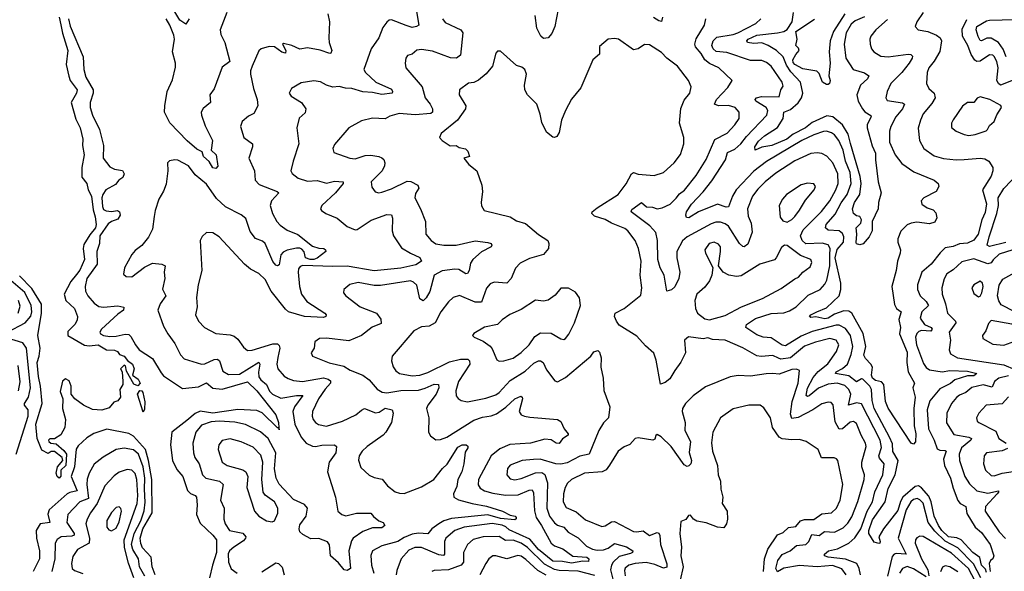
# Model space of a CAD drawing. Extents: x 1843161 to 1959474, y 907081 to 1016326.
# Tile 82 of 256: x 1870565 to 1876788, y 944156 to 947638. Entities that reach past the tile are written whole.
import ezdxf

# ---------------------------------------------------------------- set-up
doc = ezdxf.new("R2010")
doc.units = 0

msp = doc.modelspace()

# ---------------------------------------------------------------- linework, layer by layer
at = {"layer": '0CON20XD'}
for points in [[(1871636.9, 947643.1), (1871615, 947610), (1871578.1, 947635), (1871512, 947745)], [(1872513.8, 947675), (1872522.9, 947625), (1872519.2, 947525), (1872521.4, 947495), (1872538.1, 947445), (1872532.5, 947427.5), (1872525, 947424.2), (1872465, 947447.1), (1872385, 947460), (1872335, 947453.3), (1872285.4, 947475.4), (1872231.9, 947488.1), (1872226.7, 947483.3), (1872246.9, 947445), (1872245, 947427.5), (1872223, 947433), (1872175, 947467.1), (1872141.5, 947468.5), (1872092.5, 947455), (1872077.1, 947442.9), (1872034.1, 947345.9), (1872023.5, 947315), (1872024.4, 947295), (1872043.3, 947205), (1872066.7, 947135), (1872071.1, 947095), (1872045, 947046.2), (1872011.2, 947028.8), (1871970.8, 946995), (1871961.4, 946965), (1871981.4, 946895), (1872035.7, 946855), (1872036.9, 946835), (1872014.5, 946765), (1872049.5, 946685), (1872053.5, 946625), (1872079.2, 946599.2), (1872193.3, 946555), (1872203.3, 946545), (1872156.9, 946495), (1872147.5, 946465), (1872162.9, 946415), (1872190.4, 946365), (1872211.5, 946341.5), (1872255, 946310), (1872323.1, 946283.1), (1872415, 946209.1), (1872455, 946196.2), (1872487.5, 946195), (1872498.8, 946185), (1872500, 946175), (1872445, 946132.7), (1872425, 946124.5), (1872400.8, 946125), (1872371.9, 946135), (1872362.6, 946172.6), (1872349.5, 946189.5), (1872335, 946196.8), (1872315, 946196.7), (1872255, 946182.7), (1872229.5, 946170.5), (1872216.2, 946153.8), (1872205, 946091.2), (1872195, 946084.2), (1872185, 946089.1), (1872165, 946112.1), (1872116.1, 946226.1), (1872100.5, 946240.5), (1872055, 946256.9), (1872022.4, 946302.4), (1871995, 946383.5), (1871965, 946407.1), (1871866.9, 946456.9), (1871809.9, 946509.9), (1871745, 946600), (1871675, 946658.8), (1871632, 946715), (1871565, 946751.2), (1871545, 946754), (1871512.9, 946747.1), (1871498.8, 946735), (1871501.4, 946685), (1871490.6, 946599.4), (1871474.5, 946555.5), (1871444, 946505), (1871420.8, 946435), (1871415.7, 946395.7), (1871404.5, 946315.5), (1871378.6, 946265), (1871336.3, 946213.7), (1871295, 946181.4), (1871274, 946156), (1871228.3, 946071.7), (1871222.3, 946032.3), (1871237.7, 946017.7), (1871275, 946014.3), (1871355, 946076.7), (1871405, 946100.6), (1871464.4, 946094.4), (1871484, 946085), (1871478.2, 946045), (1871483.1, 946005), (1871467.2, 945937.2), (1871489.2, 945895), (1871453.2, 945845), (1871437.8, 945805), (1871473.6, 945703.6), (1871500.8, 945655), (1871545.7, 945595), (1871582.2, 945522.2), (1871605, 945497.5), (1871715, 945463.6), (1871735, 945465.5), (1871795, 945493.5), (1871815.3, 945495.3), (1871828.8, 945485), (1871849.5, 945419.5), (1871885, 945399.7), (1871955, 945401.2), (1872076.3, 945476.3), (1872082.7, 945465), (1872074.4, 945414.4), (1872076.7, 945385), (1872089.1, 945365), (1872124.8, 945334.8), (1872144.4, 945294.4), (1872163.6, 945273.6), (1872215, 945250.3), (1872315, 945266.2), (1872355.5, 945265.5), (1872301.9, 945195), (1872291.4, 945165), (1872304.3, 945085), (1872343.8, 945003.8), (1872375, 944966.2), (1872415, 944946.7), (1872435, 944943.5), (1872475, 944952.5), (1872555, 944955.5), (1872566.7, 944945), (1872563.1, 944905), (1872521.8, 944845), (1872510.3, 944785), (1872561.8, 944625), (1872575, 944536.7), (1872601.4, 944515), (1872626.7, 944506.7), (1872695, 944524.3), (1872784.4, 944524.4), (1872801.3, 944501.3), (1872835, 944475.8), (1872862.5, 944465), (1872872.5, 944445), (1872855, 944430), (1872795, 944430.8), (1872735, 944406.9), (1872672.9, 944365), (1872662.1, 944347.9), (1872645.6, 944285), (1872655.8, 944175), (1872635, 944161.5), (1872615.7, 944165.7), (1872580.7, 944210.8), (1872530, 944255), (1872523.5, 944323.5), (1872511.5, 944341.5), (1872455, 944363), (1872405, 944362.4), (1872355, 944388.1), (1872336.2, 944405), (1872331.6, 944425), (1872335, 944449.5), (1872375.6, 944504.4), (1872384.7, 944555), (1872365, 944577.9), (1872295, 944609.5), (1872206, 944706), (1872187, 944745), (1872176.5, 944803.5)], [(1871873.5, 947685), (1871832.2, 947575), (1871837.5, 947545), (1871862.2, 947495), (1871894.4, 947375), (1871845, 947339.2), (1871795, 947202), (1871767.8, 947165), (1871770.8, 947115), (1871725, 947077.5), (1871712.9, 947055), (1871713.8, 947035), (1871738, 946968), (1871783.8, 946875), (1871774.4, 946814.4), (1871806.7, 946785), (1871817, 946713), (1871805, 946700), (1871785, 946703.8), (1871763.4, 946743.4), (1871727.8, 946775), (1871718.8, 946805), (1871685, 946821.8), (1871623.2, 946873.2)], [(1873068.8, 947715), (1873088, 947605), (1873074.1, 947595.9), (1873045, 947590), (1873007.3, 947602.7), (1872915, 947636.9), (1872900, 947635), (1872885, 947622), (1872861.1, 947588.9), (1872835, 947524.2), (1872785.7, 947455), (1872740, 947325), (1872750, 947305), (1872815.5, 947245), (1872915, 947199.7), (1872922.6, 947185), (1872919.1, 947175), (1872855, 947165.5), (1872795, 947180), (1872735, 947184), (1872665, 947205.2), (1872625, 947206.5), (1872585, 947217.8), (1872545, 947213.4), (1872505, 947224.8), (1872465.6, 947245.6), (1872425, 947253.6), (1872345, 947240), (1872282.5, 947205), (1872268.6, 947175), (1872280.8, 947155), (1872345.7, 947115), (1872374.4, 947075), (1872369.6, 947050.4), (1872332.5, 947017.5), (1872317.8, 946955), (1872330.5, 946855), (1872292.7, 946745), (1872280, 946685), (1872287.2, 946667.2), (1872325, 946638.8), (1872385, 946619.1), (1872445, 946623.2), (1872505, 946606.4), (1872555, 946619.5), (1872610, 946615), (1872610, 946605), (1872562.1, 946545), (1872474, 946465), (1872466.7, 946445), (1872473.3, 946435), (1872500, 946415), (1872572, 946385), (1872635, 946333.1), (1872685, 946312.5), (1872697.5, 946315), (1872787.4, 946372.6), (1872885, 946408.2), (1872915, 946407.5), (1872921.8, 946385), (1872919.1, 946305), (1872928.2, 946275), (1872978, 946198), (1873036.1, 946163.9), (1873095, 946136.7), (1873104, 946115), (1873069.6, 946090.4), (1872975, 946069.3), (1872805, 946053.2), (1872635, 946083.5), (1872545, 946080.9), (1872355, 946087.9), (1872338.7, 946081.3), (1872327.5, 946065), (1872325.6, 946045), (1872333.6, 945955), (1872345.5, 945905), (1872380.3, 945860.3), (1872494.3, 945785), (1872502.5, 945775), (1872500, 945765), (1872485, 945758.5), (1872365, 945764.1), (1872265, 945795.4), (1872245, 945810.5), (1872155.3, 945925), (1872117.6, 945997.6), (1872076.6, 946036.6), (1872025, 946063.1), (1871985.5, 946095.5), (1871827, 946267), (1871785, 946292.5), (1871745, 946296), (1871719.5, 946270.5), (1871706.2, 946245), (1871715.7, 946055.7), (1871693.6, 945965), (1871683.6, 945885), (1871687.5, 945825), (1871677.1, 945775), (1871696.2, 945736.2), (1871734.2, 945695), (1871805, 945657.5), (1871895, 945649.5), (1871920, 945640), (1871945, 945621.4), (1871980.6, 945570.6), (1872005, 945551.1), (1872035, 945552.5), (1872165, 945591.8), (1872195, 945592.1), (1872205, 945582.5), (1872208.9, 945565), (1872196.9, 945506.9), (1872189.6, 945465), (1872197.3, 945435), (1872237.5, 945387.5), (1872263.1, 945373.1), (1872295, 945361.1), (1872353.6, 945353.6), (1872485, 945377.8), (1872515, 945370.2), (1872529.5, 945359.5), (1872530.4, 945345), (1872495, 945307.1), (1872452.9, 945245), (1872416.7, 945165), (1872413.1, 945135), (1872419.1, 945115), (1872434.4, 945095), (1872453, 945083), (1872505, 945073.1), (1872605, 945103.5), (1872690, 945145), (1872725, 945174.5), (1872745, 945183.5), (1872815, 945157.5), (1872838.2, 945161.7), (1872875, 945185.4), (1872918.8, 945175), (1872925.7, 945155), (1872915.6, 945095), (1872879.2, 945035), (1872862, 945015), (1872761.8, 944945), (1872729.3, 944915), (1872710.5, 944885), (1872707.3, 944857.3), (1872721.7, 944811.7), (1872775, 944764.3), (1872805, 944748.1), (1872857, 944737), (1872889.2, 944695), (1872937.8, 944657.8), (1872965, 944648.9), (1872995, 944648.1), (1873105, 944689.2), (1873183.3, 944736.7), (1873238.2, 944805), (1873267.9, 944832.1), (1873335, 944939.2), (1873362.5, 944955), (1873387.5, 944955), (1873397.1, 944947.1), (1873397.5, 944935), (1873380.8, 944909.2), (1873373.1, 944835), (1873358.8, 944785), (1873334.4, 944735), (1873328.2, 944691.8), (1873306.2, 944645), (1873309.4, 944625), (1873338, 944608), (1873424.2, 944584.2), (1873515, 944568.4), (1873616.5, 944536.5), (1873665, 944510), (1873696.2, 944505), (1873704, 944495), (1873702.3, 944487.7), (1873695, 944481.9), (1873605, 944490.6), (1873525, 944513.5), (1873295, 944489.3), (1873245.6, 944475), (1873213.5, 944456.5), (1873169.6, 944425), (1873145, 944392.1), (1873085, 944398.1), (1873045, 944390.5), (1872995, 944370.2), (1872955.4, 944344.6), (1872855, 944316.2), (1872794.4, 944285), (1872784.6, 944255.4), (1872789.5, 944195), (1872802.6, 944145)], [(1873968.6, 947705), (1873947.3, 947595), (1873927.8, 947552.2), (1873905, 947524.4), (1873875, 947520), (1873858.9, 947535), (1873834.7, 947584.7), (1873822.6, 947665)], [(1875893.1, 947075), (1875907.4, 947057.4), (1875944.6, 947034.6), (1875946.2, 947025), (1875922.4, 946977.6), (1875921.6, 946955), (1875953, 946843), (1875975, 946796.2), (1875973.4, 946753.4), (1875990.6, 946615), (1876010, 946545), (1875992.5, 946485), (1875991.8, 946445), (1875953.3, 946365), (1875953.8, 946305), (1875935, 946267.5), (1875897.3, 946222.7), (1875875, 946218), (1875855, 946224), (1875851.1, 946231.1), (1875857.1, 946285), (1875851.2, 946325), (1875881.2, 946355), (1875885.8, 946375.8), (1875876.2, 946396.2), (1875855, 946400), (1875835.9, 946415.9), (1875829.4, 946445), (1875841.8, 946485), (1875874.5, 946535.5), (1875884.5, 946605), (1875877.8, 946647.8), (1875816.1, 946856.1), (1875802.4, 946915), (1875765, 946975.3), (1875705, 947025.2), (1875667.6, 947032.4), (1875575, 946989.3), (1875531, 946955), (1875454.5, 946915.5), (1875414, 946885), (1875318.9, 946845), (1875256.9, 946833.1), (1875213.3, 946815), (1875212.2, 946835), (1875235, 946871.4), (1875272.5, 946905), (1875355, 946958.9), (1875390.8, 947015), (1875395.3, 947054.7), (1875437.5, 947072.5), (1875485, 947114.7), (1875506.9, 947145), (1875515.9, 947175), (1875499.4, 947245), (1875438.6, 947308.6), (1875411.2, 947351.2), (1875391.3, 947405), (1875349.6, 947445), (1875295.3, 947475.3), (1875255, 947491.5), (1875205, 947488.9), (1875164.8, 947494.8), (1875160.4, 947505), (1875169.6, 947515), (1875225, 947541.8), (1875354.2, 947555.8), (1875395, 947564.7), (1875415, 947576.2), (1875447.9, 947625), (1875456.1, 947685)], [(1875780.3, 947675), (1875708.7, 947565), (1875687.3, 947505), (1875681.6, 947435), (1875687.1, 947365), (1875679.4, 947285), (1875687.1, 947255), (1875683.5, 947236.5), (1875675, 947228.5), (1875665, 947229.5), (1875638.5, 947245), (1875618, 947298), (1875603.3, 947313.3), (1875515, 947327.5), (1875465, 947356.6), (1875455, 947367.8), (1875452.8, 947385), (1875471.8, 947418.1), (1875491.1, 947445), (1875488.2, 947458.2), (1875471.4, 947475), (1875479.5, 947515), (1875470.3, 947565), (1875588.2, 947641.8)], [(1876276, 947684), (1876235, 947626), (1876225.6, 947595), (1876243.8, 947573.8), (1876305, 947564.5), (1876360.5, 947540.5), (1876382.9, 947525), (1876392.2, 947505), (1876381.7, 947438.3), (1876344.2, 947375.8), (1876310.9, 947335), (1876300, 947305), (1876296.6, 947236.6), (1876311.9, 947205), (1876344.8, 947174.8), (1876350.8, 947145), (1876330.2, 947109.8), (1876276.4, 947045), (1876257.8, 947005), (1876244.5, 946954.5), (1876252.5, 946875), (1876278.9, 946825), (1876345, 946779.2), (1876405, 946761.8), (1876483.4, 946753.4), (1876534.7, 946755.3), (1876635, 946764), (1876665, 946759.3), (1876691.1, 946745), (1876715, 946706.2), (1876716.4, 946685), (1876705, 946651.2), (1876651.4, 946565), (1876675.6, 946475.6), (1876667.8, 946422.2), (1876645.6, 946375), (1876622.7, 946285), (1876595, 946247.1), (1876555, 946228.1), (1876505, 946223.5), (1876465, 946207.5), (1876415, 946198.5), (1876382.9, 946167.1), (1876327.1, 946095), (1876267.5, 946045), (1876240, 945965), (1876239.1, 945935), (1876256.4, 945896.4), (1876295, 945860.3), (1876309.1, 945835), (1876266.8, 945795), (1876257.2, 945755), (1876285, 945715.3), (1876326.5, 945695), (1876332.3, 945685), (1876325, 945672.9), (1876265, 945676.2), (1876248.9, 945671.1), (1876235, 945658.1), (1876227.8, 945635), (1876232.9, 945585), (1876278, 945468), (1876295, 945443.1), (1876315, 945428.5), (1876395, 945414.8), (1876445, 945424.1), (1876555, 945419), (1876614.5, 945405), (1876595, 945389.8), (1876555, 945390.2), (1876475, 945364.8), (1876447.9, 945342.1), (1876381.1, 945308.9), (1876317.1, 945232.9), (1876300.5, 945175), (1876309, 945055), (1876345.2, 944985.2), (1876365, 944929.2), (1876380.6, 944920.6), (1876415, 944920), (1876420.3, 944915), (1876403.8, 944865), (1876411.1, 944825), (1876448.8, 944745), (1876465, 944680.8), (1876494.1, 944604.1), (1876509.2, 944585)], [(1870815.1, 947655.1), (1870825.8, 947605.8), (1870835, 947553.5), (1870869.5, 947445), (1870859.6, 947355), (1870875, 947281.1), (1870885, 947254.2), (1870928.4, 947195), (1870924, 947175), (1870889.6, 947115), (1870921, 947011), (1870946.8, 946955), (1870964.5, 946885), (1870962.1, 946845), (1870971.8, 946785), (1870958.2, 946705), (1870957.8, 946645), (1870989.4, 946605), (1870997.6, 946565), (1871018.8, 946525), (1871028.6, 946438.7), (1871042.7, 946395), (1871049.1, 946345), (1871045.3, 946325), (1871008.7, 946281.3), (1870970.2, 946219.8), (1870965.5, 946195), (1870974.3, 946125), (1870945, 946058.2), (1870925, 946029.8), (1870888, 945985), (1870846.9, 945905), (1870856.3, 945866.3), (1870912.2, 945815), (1870930.9, 945765), (1870928, 945742), (1870914.4, 945715), (1870869.8, 945670.2), (1870868.5, 945645), (1870975, 945583.2), (1871005, 945578.8), (1871062, 945585), (1871113.9, 945553.9), (1871165, 945553.3), (1871184, 945545), (1871195.8, 945525.8), (1871225, 945514.1), (1871246.4, 945486.4), (1871278, 945465), (1871288.8, 945435), (1871278.6, 945395), (1871315, 945369.1), (1871326.5, 945345), (1871312.1, 945327.9), (1871286.9, 945336.9), (1871240, 945420), (1871235, 945452.5), (1871225, 945457.5), (1871202.5, 945435), (1871212.5, 945415), (1871217.5, 945355), (1871217.5, 945335), (1871197.5, 945305), (1871202.5, 945255), (1871185, 945232.5), (1871160, 945225), (1871130.7, 945189.3), (1871085, 945174.2), (1871025, 945177.5), (1870968.1, 945205), (1870913.8, 945245), (1870890.8, 945275), (1870890, 945325), (1870877.8, 945357.8), (1870855, 945370.8), (1870835, 945355.7), (1870821.9, 945291.9), (1870837.3, 945245), (1870836.6, 945185), (1870854.4, 945115), (1870851.4, 945065), (1870825, 945017.5), (1870785, 944992.5), (1870755, 944992.5), (1870747.5, 944985), (1870750, 944975), (1870762.5, 944965), (1870795, 944962), (1870845, 944920), (1870861.4, 944895), (1870856.1, 944825), (1870824.5, 944795.5), (1870825, 944757.5), (1870815, 944744), (1870801.9, 944755), (1870795.6, 944775), (1870803.8, 944816.2), (1870836.9, 944855), (1870833.1, 944875), (1870785, 944911.9), (1870765, 944912.5), (1870745, 944900), (1870705, 944922), (1870675.3, 944995.3), (1870667.1, 945085), (1870706.4, 945215), (1870697.3, 945325), (1870684.1, 945385.9), (1870674.8, 945475), (1870688.2, 945515), (1870695.4, 945565), (1870680, 945645), (1870703.2, 945785), (1870702.2, 945842.2), (1870641.6, 945941.6), (1870565, 946021.3)], [(1870872.7, 947645), (1870885, 947596.9), (1870965.4, 947405), (1870970.3, 947325), (1870984.1, 947275), (1871029.2, 947195), (1871030.4, 947175), (1871010.7, 947115), (1871010.3, 947085), (1871025.4, 947035), (1871070.3, 946945), (1871094.6, 946844.6), (1871093.8, 946765), (1871135, 946710.4), (1871165, 946694.2), (1871215, 946686.8), (1871226.1, 946665), (1871217.1, 946642.9), (1871191.9, 946625), (1871171.2, 946598.8), (1871108.8, 946565), (1871090.3, 946535), (1871084.8, 946515), (1871088.7, 946458.7), (1871095, 946440.9), (1871111.2, 946431.2), (1871145, 946426.8), (1871183.8, 946433.8), (1871196.1, 946425), (1871199.4, 946405), (1871185, 946379.2), (1871145, 946365.5), (1871125, 946350), (1871072.7, 946275), (1871069.6, 946225), (1871052.3, 946175), (1871054.1, 946095), (1870990, 946005), (1870978.2, 945955), (1870980.9, 945925), (1870995.3, 945895.3), (1871035, 945848.1), (1871065, 945828.5), (1871095, 945822.9), (1871185, 945831.9), (1871223.8, 945823.8), (1871221.2, 945805), (1871185, 945779.2), (1871081.4, 945685), (1871071.4, 945665), (1871076, 945655), (1871095.5, 945645.5), (1871135, 945638.9), (1871175, 945640), (1871232.7, 945652.7), (1871255, 945650.5), (1871268.5, 945638.5), (1871296.2, 945586.2), (1871321.2, 945555), (1871405, 945500.5), (1871459.5, 945409.5), (1871475, 945390), (1871595, 945311.4), (1871695, 945321), (1871745, 945345.4), (1871785, 945313.3), (1871845, 945306.7), (1872005, 945352), (1872064.1, 945295), (1872184, 945145), (1872201.2, 945095), (1872203.9, 945063.1), (1872205, 945050), (1872203.9, 945063.1), (1872195, 945062.9), (1872097.4, 945157.4), (1872065, 945172.5), (1871945, 945177.2), (1871785, 945154.9), (1871705, 945166.8), (1871675, 945153.1), (1871622.3, 945107.7), (1871526.1, 945035), (1871517.5, 944955), (1871531.2, 944855), (1871558.7, 944798.7), (1871596.2, 944755), (1871625, 944665.6), (1871645, 944648.2), (1871675.3, 944635.3), (1871682.1, 944625), (1871687.8, 944575), (1871681.9, 944515), (1871705, 944460.4), (1871785, 944385.3), (1871808.4, 944355), (1871809, 944275), (1871782.9, 944195), (1871765.4, 944115)], [(1871623.2, 946873.2), (1871515, 946986.8), (1871481.5, 947055), (1871481.9, 947095), (1871497.5, 947185), (1871530.3, 947259.7), (1871550.9, 947339.1), (1871551, 947365), (1871531.1, 947435), (1871544.5, 947515), (1871540.5, 947540.5), (1871514.7, 947604.7), (1871490, 947645)], [(1873237.1, 947645), (1873255, 947621.2), (1873352.9, 947575), (1873366.4, 947555), (1873350.9, 947415), (1873325.3, 947394.7), (1873287.7, 947397.7), (1873175, 947440), (1873105, 947450.9), (1873075, 947446.5), (1873045, 947421.1), (1873016.9, 947413.1), (1873005.8, 947395), (1873001.4, 947365), (1873006, 947335), (1873110, 947215), (1873127.1, 947145), (1873158.9, 947105), (1873173.6, 947075), (1873174.5, 947055.5), (1873164.6, 947045.4), (1873065, 947039), (1872962.9, 947047.1), (1872905, 947030.6), (1872875, 947012.2), (1872795, 947017.5), (1872725, 947000), (1872645, 946956), (1872555, 946850), (1872544.4, 946825), (1872551.1, 946801.1), (1872651.2, 946765), (1872685, 946760.7), (1872749.1, 946780.9), (1872785, 946782.8), (1872834.7, 946774.7), (1872855, 946765.5), (1872866.7, 946755), (1872873.5, 946735), (1872871.8, 946715), (1872856.5, 946685), (1872787.7, 946615), (1872790.9, 946580.9), (1872812.5, 946552.5), (1872835, 946546.5), (1872855, 946550.4), (1872915, 946571.6), (1873015, 946620), (1873037.3, 946617.3), (1873082.5, 946595), (1873087.5, 946575), (1873067.9, 946542.1), (1873063.5, 946515), (1873099.4, 946445), (1873130, 946365), (1873131.4, 946285), (1873165, 946244.4), (1873195, 946224.5), (1873245, 946214.7), (1873325, 946216), (1873445, 946243.3), (1873525, 946232.9), (1873545.8, 946225), (1873550, 946215), (1873545, 946204.4), (1873485, 946173.6), (1873429.5, 946125), (1873415, 946102), (1873405.3, 946055), (1873395, 946035.6), (1873385, 946033.6), (1873340.9, 946060.9), (1873315.8, 946064.2), (1873235, 946052.4), (1873185.4, 946025), (1873157.3, 945922.7), (1873135, 945882.9), (1873115, 945863.1), (1873095, 945875.8), (1873075, 945961.8), (1873055, 945982.4), (1873035, 945989.7), (1872845, 945960.9), (1872805, 945960), (1872705, 945978.5), (1872652.6, 945967.4), (1872614.2, 945935), (1872612.5, 945915), (1872625.8, 945895), (1872716.3, 945826.3), (1872820.8, 945785), (1872847.3, 945747.3), (1872848.9, 945721.1), (1872793.4, 945696.6), (1872724.7, 945645.3), (1872645, 945611.8), (1872505, 945627.8), (1872460, 945625), (1872430, 945605), (1872426.2, 945565), (1872406.7, 945535), (1872416.2, 945515), (1872522.1, 945472.1), (1872615, 945451.8), (1872655, 945425.6), (1872735, 945394.6), (1872773.5, 945365), (1872825, 945305.5), (1872857.3, 945287.3), (1872885, 945282.6), (1872975, 945298.4), (1873085, 945300.6), (1873128.1, 945311.9), (1873185, 945338.2), (1873213.3, 945335), (1873214.3, 945315), (1873197.2, 945275), (1873144.6, 945205), (1873136.4, 945185), (1873151.1, 945125), (1873149.2, 945035), (1873162.4, 945012.4), (1873195, 944986.2), (1873225, 944987.5), (1873265, 945003.8), (1873435, 945111.4), (1873490.4, 945130.4), (1873545, 945137.8), (1873578.9, 945151.1), (1873637.9, 945192.1), (1873695, 945246.2), (1873732.5, 945262.5), (1873742, 945255), (1873742.2, 945245), (1873722.5, 945165), (1873734.3, 945145), (1873755, 945135.4), (1873790.3, 945130.3), (1873965, 945113.8), (1873985, 945102.5), (1874007.5, 945055), (1874032.5, 945025), (1874031.4, 945015), (1873995, 944991.9), (1873975, 944962.2), (1873955, 944966.2), (1873925, 944985.3), (1873885, 944991.1), (1873794.3, 944965.7), (1873663.7, 944956.3), (1873599.8, 944930.2), (1873545.2, 944884.8), (1873465.4, 944735), (1873462.6, 944702.6), (1873475, 944682.2), (1873502.5, 944665), (1873555, 944649), (1873635, 944636.7), (1873715, 944639.5), (1873785, 944669.4), (1873805, 944670), (1873811.7, 944651.7), (1873818.6, 944538.6), (1873829.1, 944495), (1873863.9, 944445), (1873923.6, 944335), (1873945, 944318), (1873998.7, 944298.7), (1874062.1, 944252.1), (1874150, 944245), (1874163.3, 944235), (1874160.8, 944219.2), (1874125, 944221.1), (1874053.2, 944206.8), (1873995, 944218.3), (1873935, 944220.5), (1873845, 944293.8), (1873788.9, 944358.9), (1873658.3, 944418.3), (1873637.3, 944437.3), (1873615, 944447.4), (1873551, 944459), (1873375.2, 944435.2), (1873315.5, 944414.5), (1873259.2, 944365), (1873249.7, 944345), (1873250.4, 944265), (1873243.8, 944256.2), (1873215, 944259.6), (1873105, 944307.1), (1873063.6, 944306.4), (1873025, 944290), (1872975.6, 944235), (1872948.1, 944161.9), (1872943.8, 944135)], [(1876675, 944149.2), (1876668.9, 944168.9), (1876645, 944194.5), (1876633, 944243), (1876590, 944275), (1876515.1, 944355.1), (1876488.7, 944368.7), (1876435.7, 944375), (1876394.6, 944415), (1876373.5, 944445), (1876345, 944505.4), (1876326.9, 944595), (1876311.5, 944631.5), (1876265, 944683.1), (1876245.7, 944695.7), (1876225, 944690.7), (1876146.7, 944625), (1876132, 944598), (1876115, 944540.2), (1876025.3, 944424.7), (1875995.8, 944375), (1876003.8, 944345), (1876002.5, 944335), (1875995, 944332), (1875965, 944340), (1875933.2, 944395), (1875932.8, 944415), (1875955, 944480.9), (1876035.9, 944594.1), (1876055, 944679.4), (1876098.7, 944765), (1876118.4, 944855), (1876083, 944913), (1876080.9, 944960.9), (1876063.3, 945003.3), (1875966.7, 945185), (1875953.2, 945235), (1875948.6, 945305), (1875937.9, 945325), (1875895, 945370), (1875885, 945370.4), (1875855, 945352.8), (1875805, 945390.1), (1875720.6, 945405), (1875726.2, 945415), (1875765, 945436), (1875798.1, 945465), (1875821.1, 945525), (1875831.2, 945575), (1875817, 945645), (1875785, 945689.1), (1875745, 945710.2), (1875725, 945710.2), (1875575, 945669.8), (1875505, 945640), (1875405, 945579.7), (1875385, 945583.7), (1875315, 945629.4), (1875265, 945633.6), (1875225, 945648.8), (1875154.2, 945695), (1875158.6, 945715), (1875215, 945752), (1875315, 945784.3), (1875395, 945788.8), (1875429.9, 945800.1), (1875473.1, 945826.9), (1875549.4, 945900.6), (1875624.5, 945935.5), (1875655, 945969.2), (1875666.2, 945993.8), (1875684.8, 946085.2), (1875686.7, 946155), (1875687.3, 946195), (1875675, 946216.8), (1875637.8, 946227.8), (1875535, 946223.2), (1875511.1, 946245), (1875500.8, 946275), (1875518.2, 946311.8), (1875632.1, 946427.9), (1875685.2, 946494.8), (1875724.3, 946565), (1875738.6, 946605), (1875736.2, 946665), (1875705.6, 946735.6), (1875667.1, 946777.1), (1875635, 946793.8), (1875605, 946797.7), (1875565, 946793.3), (1875465, 946748.1), (1875345, 946669.6), (1875276.2, 946615), (1875230.7, 946569.3), (1875197.3, 946525), (1875165.3, 946445), (1875168.8, 946398.8), (1875187.8, 946355), (1875195, 946297.5), (1875168, 946222), (1875145, 946205.7), (1875135, 946207.1), (1875115, 946226.4), (1875045, 946334.2), (1875025, 946349.5), (1874995, 946360.8), (1874965, 946360.5), (1874935, 946350.7), (1874785, 946268.6), (1874755, 946243.3), (1874718.4, 946175), (1874718.4, 946135), (1874738.5, 946045), (1874730.9, 946005), (1874705, 945952.9), (1874685, 945934.3), (1874655, 945924.2), (1874637.7, 946025), (1874612.3, 946072.3), (1874598.8, 946125), (1874596.6, 946245), (1874585.7, 946295.7), (1874547.1, 946337.1), (1874429.6, 946425), (1874435, 946441.2), (1874496, 946485), (1874526.2, 946456.2), (1874565, 946454.6), (1874595, 946445.4), (1874625, 946450), (1874675.6, 946475), (1874715, 946511.5), (1874735, 946539.6), (1874766.7, 946563.3), (1874840.7, 946655), (1874905, 946755.7), (1874958.5, 946881.5), (1875037.6, 946922.4), (1875086.2, 946975), (1875113.5, 947015), (1875113.6, 947055), (1875087.1, 947085), (1875045, 947097.5), (1874982.5, 947095), (1874957.1, 947105), (1874968.9, 947135), (1875040.2, 947209.8), (1875068.6, 947255), (1874983.1, 947335), (1874925, 947362.2), (1874895.2, 947385.2), (1874873.4, 947425), (1874836.8, 947466.7), (1874833.2, 947485), (1874841.7, 947518.3), (1874893.3, 947605), (1874901.9, 947645)], [(1874628.9, 947655), (1874622.2, 947627.8), (1874605, 947630.4), (1874571.6, 947651.6)], [(1876051, 947639), (1875975.6, 947575), (1875945.6, 947535), (1875939.5, 947515), (1875940.6, 947485), (1875948.6, 947455), (1875962.9, 947435), (1876007.5, 947407.5), (1876053.5, 947403.5), (1876180.4, 947420.4), (1876198.1, 947418.1), (1876207.8, 947407.8), (1876207.1, 947395), (1876188, 947365), (1876140.4, 947305), (1876071.5, 947235), (1876047.8, 947185), (1876040.6, 947145), (1876047.5, 947127.5), (1876144.6, 947114.6), (1876158.5, 947105), (1876145.3, 947075), (1876102.4, 947025), (1876072.1, 946965), (1876063.8, 946935), (1876063.1, 946865), (1876098.8, 946785), (1876139.8, 946729.8), (1876217.4, 946677.4), (1876344.6, 946624.6), (1876370.8, 946605), (1876374.3, 946585), (1876358.1, 946555), (1876280, 946515), (1876262.9, 946495), (1876268, 946475), (1876301.5, 946451.5), (1876338.3, 946438.3), (1876355, 946420), (1876362.3, 946387.7), (1876349.1, 946360.9), (1876315, 946349.5), (1876235, 946359.6), (1876200, 946355), (1876175, 946344.4), (1876135.5, 946304.5), (1876115.6, 946255), (1876115.6, 946235), (1876131.9, 946185), (1876131.1, 946165), (1876113.8, 946115), (1876105.3, 946055), (1876077.1, 945955), (1876095, 945841.4), (1876106.5, 945815), (1876136.2, 945795), (1876120.9, 945745), (1876131.8, 945695), (1876126.8, 945655), (1876175, 945540.8), (1876172.5, 945475), (1876180.7, 945415), (1876220, 945345), (1876209.5, 945315), (1876225.7, 945255.7), (1876215.8, 945185), (1876218.5, 945075), (1876229.6, 945025), (1876226.4, 944973.6), (1876215, 944959.2), (1876198.8, 944965), (1876055, 945185.8), (1876037.4, 945227.4), (1876026.6, 945336.6), (1876012.5, 945352.5), (1875975, 945361.2), (1875955, 945375.3), (1875949.8, 945395), (1875955.1, 945445.1), (1875944.7, 945464.7), (1875910.4, 945500.4), (1875901.1, 945521.1), (1875913.3, 945575), (1875897, 945657), (1875825, 945786.2), (1875805, 945798.6), (1875775, 945800), (1875715, 945780.6), (1875675, 945753.9), (1875655, 945749.3), (1875596.9, 945763.1), (1875565, 945759.4), (1875557.5, 945765), (1875565, 945775.4), (1875602.5, 945795), (1875665, 945819.3), (1875744.5, 945895), (1875755.3, 945934.7), (1875756, 945975), (1875718.4, 946135), (1875732.5, 946187.5), (1875771.9, 946235), (1875775, 946267.5), (1875765, 946288.2), (1875745, 946304.8), (1875675, 946310.9), (1875657.3, 946325), (1875663.1, 946345), (1875719.9, 946410.1), (1875757.5, 946482.5), (1875796.2, 946535), (1875821.2, 946605), (1875813.5, 946675), (1875783.9, 946745), (1875769.8, 946815), (1875742.9, 946875), (1875715, 946911.1), (1875695.6, 946925), (1875665, 946934.7), (1875645, 946932.9), (1875585, 946912.6), (1875509.1, 946875), (1875285, 946743.3), (1875205, 946682.2), (1875094.6, 946565), (1875069.6, 946525), (1875045, 946456.9), (1875030, 946455), (1874975, 946473.1), (1874855, 946426.5), (1874795, 946388.8), (1874780, 946390), (1874775.5, 946405), (1874780, 946425), (1874810.7, 946475), (1874885, 946552.7), (1874939.5, 946620.5), (1875026.1, 946753.9), (1875039.6, 946800.4), (1875085, 946820.6), (1875122.8, 946855), (1875158.3, 946901.7), (1875286.5, 947035), (1875293.8, 947065), (1875283.5, 947085), (1875218.9, 947125), (1875213.3, 947135), (1875222.9, 947145), (1875253.8, 947153.8), (1875365, 947152.2), (1875375.5, 947195), (1875390.9, 947219.1), (1875384.6, 947245), (1875314.6, 947345), (1875285, 947368.4), (1875255, 947380.6), (1875185, 947380), (1875035, 947432.3), (1874968.1, 947438.1), (1874948.1, 947455), (1874940.7, 947475), (1874949.2, 947505), (1874972, 947528), (1875075, 947544.8), (1875103.5, 947555), (1875218.1, 947615), (1875250, 947645)], [(1875905, 947655.7), (1875845, 947630.8), (1875819.9, 947610.1), (1875788.2, 947555), (1875776.5, 947485), (1875786, 947395), (1875833.8, 947325), (1875905, 947303.2), (1875931.4, 947285), (1875923.5, 947265), (1875879.6, 947225), (1875855.9, 947165), (1875865.2, 947125), (1875893.1, 947075)], [(1876844, 947256), (1876765, 947225.8), (1876751, 947235), (1876741.2, 947255), (1876749.8, 947335), (1876741, 947375), (1876725, 947406.2), (1876715, 947414.6), (1876695, 947416.6), (1876635, 947376), (1876615, 947373.8), (1876603.1, 947383.1), (1876578.7, 947418.7), (1876557.4, 947475), (1876524.6, 947535), (1876522, 947578), (1876550.9, 947639.1)], [(1876800.4, 947405), (1876781.6, 947451.6), (1876751.1, 947495), (1876705, 947521.9), (1876678.9, 947521.1), (1876645, 947504.7), (1876636.6, 947506.6), (1876622.9, 947532.9), (1876611.1, 947575), (1876615.3, 947594.7), (1876675, 947630.5), (1876695, 947635.9), (1876855, 947639.7)], [(1875880.3, 944135), (1875870.8, 944175), (1875855.3, 944205), (1875785, 944234), (1875675, 944246.5), (1875651.4, 944255), (1875652.7, 944265), (1875676.9, 944285), (1875735, 944298.8), (1875805.5, 944334.5), (1875843.3, 944366.7), (1875882.2, 944425), (1875922.4, 944535), (1875955.6, 944595), (1875971, 944659), (1876020.5, 944765), (1876029.3, 944835), (1876000.1, 944870.1), (1875996.3, 944885), (1876012.9, 944937.1), (1876003.7, 944985), (1875885, 945214.6), (1875855, 945220.6), (1875803.5, 945205), (1875819, 945275), (1875805, 945304.1), (1875779.9, 945329.9), (1875733.1, 945343.1), (1875675, 945337.7), (1875615, 945311.9), (1875555, 945264.2), (1875545, 945260.3), (1875535.3, 945265.3), (1875545, 945312.1), (1875581.1, 945378.9), (1875612.5, 945417.5), (1875673.4, 945466.6), (1875728.7, 945545), (1875741.6, 945585), (1875725.5, 945615), (1875685, 945625.2), (1875595, 945603.3), (1875525, 945577.2), (1875436.5, 945505), (1875376.6, 945496.6), (1875362, 945502), (1875325, 945519.3), (1875251.9, 945511.9), (1875225, 945515.8), (1875136.4, 945566.4), (1875025, 945615.5), (1874945, 945620), (1874915, 945631.2), (1874885, 945624), (1874793.2, 945636.8), (1874767.5, 945615), (1874772.7, 945535), (1874745, 945475.8), (1874705.6, 945425), (1874675, 945372), (1874645, 945348), (1874615, 945337.5), (1874588.2, 945488.2), (1874573.2, 945533.2), (1874520.2, 945580.2), (1874465, 945640.8), (1874355, 945710), (1874336.7, 945735), (1874325.6, 945765), (1874328, 945785), (1874385, 945815.5), (1874491.1, 945898.9), (1874497.3, 945945), (1874487.2, 946025), (1874493.3, 946115), (1874476.9, 946195), (1874455.3, 946245.3), (1874409.1, 946305), (1874390.1, 946320.1), (1874305, 946353.4), (1874265, 946377.1), (1874198.4, 946398.4), (1874180.6, 946415), (1874183.3, 946425), (1874215, 946451.6), (1874348.6, 946535), (1874398, 946602), (1874432.2, 946665), (1874444, 946675), (1874475, 946664.3), (1874575, 946655.6), (1874635.4, 946674.6), (1874702.5, 946735), (1874742.6, 946787.4), (1874762.2, 946855), (1874763.1, 946895), (1874735.6, 946985), (1874743, 947077), (1874765, 947130.8), (1874800, 947175), (1874808.6, 947215), (1874792.9, 947255), (1874722.2, 947345), (1874655, 947396.2), (1874621.3, 947431.3), (1874545, 947479.4), (1874515, 947481.9), (1874475, 947454.5), (1874445, 947448.1), (1874350, 947515), (1874325, 947520.8), (1874285, 947516.2), (1874230.3, 947469.7), (1874229.6, 947420.4), (1874188, 947385), (1874112.4, 947207.6), (1874052.8, 947137.2), (1874014.5, 947065), (1873989.1, 947005), (1873975, 946927.5), (1873959.5, 946900.5), (1873946.1, 946893.9), (1873935, 946896.2), (1873895, 946928.8), (1873865, 946990), (1873855, 947042.5), (1873834.2, 947105), (1873774.7, 947164.7), (1873757.5, 947195), (1873756.5, 947225), (1873767.8, 947295), (1873757.1, 947325), (1873739.8, 947339.8), (1873705, 947350), (1873605, 947440), (1873585, 947440), (1873575, 947427.5), (1873552.9, 947345), (1873513.8, 947296.2), (1873465, 947256.9), (1873435, 947243.1), (1873402.6, 947237.4), (1873344.2, 947195.8), (1873342.5, 947165), (1873385.6, 947095.6), (1873382.2, 947075), (1873333.1, 947005), (1873229.1, 946920.9), (1873219.4, 946895), (1873235.8, 946875), (1873285, 946842.9), (1873323.9, 946843.9), (1873342, 946832), (1873382.7, 946822.7), (1873397.9, 946807.9), (1873407.5, 946775), (1873373.3, 946765), (1873405, 946724.4), (1873455.6, 946685), (1873485.8, 946595), (1873490, 946555), (1873481.2, 946485), (1873484.2, 946464.2), (1873501.2, 946435), (1873664.5, 946394.5), (1873705, 946368.5), (1873761.7, 946351.7), (1873843.4, 946283.4), (1873902.5, 946245), (1873910.6, 946225), (1873907.1, 946195), (1873875, 946155.6), (1873787.9, 946132.1), (1873728.5, 946101.5), (1873699.2, 946070.8), (1873672.5, 946005), (1873645, 945975.6), (1873565, 945982.5), (1873538.5, 945971.5), (1873515, 945943.8), (1873484, 945855), (1873445, 945855.9), (1873345, 945896.7), (1873305, 945885.7), (1873275, 945858.1), (1873226.3, 945793.7), (1873191.1, 945725), (1873153.9, 945703.9), (1873105, 945699.5), (1873056, 945675), (1872919.2, 945515), (1872914.3, 945485), (1872925, 945446.7), (1872942.4, 945422.4), (1872966.2, 945405), (1873045, 945391.3), (1873095, 945394.7), (1873145, 945412.3), (1873282, 945478), (1873351.2, 945495), (1873398, 945495), (1873409.1, 945485), (1873410.3, 945465), (1873338.7, 945355), (1873320.8, 945295), (1873324.5, 945265), (1873337, 945247), (1873355.4, 945235.4), (1873395, 945226.2), (1873511.1, 945248.9), (1873575, 945271.2), (1873595.4, 945285), (1873665, 945361.8), (1873760.8, 945419.2), (1873815, 945470), (1873845, 945485.4), (1873856.7, 945485), (1873873.8, 945473.8), (1873895, 945428.8), (1873948, 945358), (1873965, 945352), (1874015, 945379.4), (1874175, 945513.8), (1874195, 945541.2), (1874219.5, 945549.5), (1874229.5, 945539.5), (1874240, 945505), (1874237.8, 945445), (1874253.8, 945375), (1874258.3, 945298.3), (1874295.6, 945195), (1874286.2, 945125), (1874255, 945092.9), (1874224.7, 945045.3), (1874165.6, 944895), (1874105, 944882.6), (1874025, 944842.1), (1873985, 944832.5), (1873954.7, 944834.7), (1873855.3, 944865.3), (1873812.3, 944862.3), (1873741.2, 944855), (1873665, 944826.2), (1873648.2, 944805), (1873644.4, 944765), (1873665, 944740.4), (1873695, 944734.7), (1873735, 944743.1), (1873825, 944778.7), (1873865, 944779.6), (1873885, 944766.7), (1873900.5, 944715), (1873896.5, 944555), (1873914.3, 944505), (1873945, 944462), (1873965, 944447.1), (1874005.2, 944435.2), (1874032.4, 944402.4), (1874095, 944367.3), (1874148.5, 944315), (1874185, 944296.5), (1874215, 944290), (1874255, 944291.4), (1874285, 944301.8), (1874325, 944332.9), (1874401.1, 944311.1), (1874440, 944285), (1874438.1, 944275), (1874425, 944268.4), (1874355, 944250), (1874315.6, 944215), (1874304.8, 944195), (1874300.2, 944165), (1874315, 944107.5)], [(1876565, 946908.1), (1876605, 946914.4), (1876673, 946937), (1876681.9, 946945), (1876695, 946971.1), (1876725.4, 946995), (1876741.3, 947038.7), (1876771.2, 947085), (1876767.5, 947097.5), (1876696.7, 947135), (1876635, 947151.4), (1876616.7, 947143.3), (1876595, 947116), (1876555, 947116), (1876525, 947092), (1876465, 947006.7), (1876454.4, 946985), (1876455, 946957.5), (1876483.3, 946935), (1876535, 946913.1), (1876565, 946908.1)], [(1876797.1, 946232.9), (1876695.9, 946205.9), (1876680, 946215), (1876691.9, 946268.1), (1876741.5, 946415), (1876751.4, 946465), (1876749.4, 946515), (1876786, 946574), (1876875, 946667.8)], [(1875415, 946361.4), (1875445, 946376.9), (1875465, 946396.9), (1875495, 946435.8), (1875530.9, 946499.1), (1875587.5, 946565), (1875595.8, 946585), (1875585, 946603.3), (1875545, 946607.5), (1875505, 946595.7), (1875412.5, 946535), (1875385.7, 946505), (1875365.7, 946465), (1875371.3, 946391.3), (1875387.9, 946367.9), (1875415, 946361.4)], [(1874925, 945744), (1875025, 945771.1), (1875126.7, 945825), (1875261.1, 945878.9), (1875379.1, 945940.9), (1875465, 946002.1), (1875487.8, 946012.2), (1875515, 946044.6), (1875561.7, 946078.3), (1875571.5, 946105), (1875565, 946125.5), (1875501, 946151), (1875415, 946213.1), (1875400, 946215), (1875380, 946200), (1875346.7, 946135), (1875335, 946123.6), (1875242.9, 946095), (1875125, 946020.8), (1875095, 946017.3), (1875047.5, 946025), (1875011.2, 946045), (1874981.2, 946085), (1874995.6, 946175), (1874994.3, 946205), (1874982.4, 946222.4), (1874955, 946234.3), (1874924, 946225), (1874895.8, 946185), (1874899.2, 946165), (1874946.2, 946075), (1874940, 946025), (1874925, 945990), (1874895, 945950), (1874845.6, 945905), (1874832.9, 945865), (1874836.4, 945815), (1874848.6, 945785), (1874895, 945751.2), (1874925, 945744)], [(1876881.7, 946198.3), (1876755, 946157.6), (1876717.5, 946122.5), (1876705, 946104.6), (1876685, 946096.8), (1876595, 946129.4), (1876520.6, 946109.4), (1876465, 946060), (1876425, 946034.4), (1876407.7, 946002.3), (1876394.6, 945945), (1876396.2, 945905), (1876416.9, 945845), (1876428.5, 945785), (1876479.5, 945735), (1876482.1, 945725), (1876439.1, 945665), (1876449.1, 945615), (1876439.1, 945555), (1876448.5, 945528.5), (1876493.3, 945505), (1876785, 945460.5), (1876855, 945431.2)], [(1870489.2, 945665), (1870598.8, 945725), (1870635, 945766.4), (1870641.7, 945795), (1870637.6, 945835), (1870597, 945917.1), (1870495, 946004.7)], [(1876855, 945794.8), (1876767.9, 945837.9), (1876753, 945863), (1876745.5, 945895), (1876756.7, 945963.3), (1876779.9, 946000.1), (1876855, 946041.7)], [(1873595, 945482.5), (1873625, 945484.4), (1873685, 945501.1), (1873735, 945538.5), (1873785, 945585.5), (1873820.3, 945639.7), (1873857.5, 945662.5), (1873925, 945660), (1873985.9, 945624.1), (1874005, 945620.6), (1874015.8, 945625), (1874036.5, 945653.5), (1874071.8, 945725), (1874110, 945835), (1874102.8, 945882.8), (1874078.3, 945918.3), (1874035, 945944.4), (1873985, 945944), (1873949.7, 945900.3), (1873905, 945868.8), (1873875, 945862), (1873825, 945868), (1873735, 945808.6), (1873663.4, 945776.6), (1873615, 945743.8), (1873585.7, 945714.3), (1873503.4, 945696.6), (1873435, 945656.7), (1873427.5, 945645), (1873437.5, 945635), (1873495, 945609.2), (1873538.2, 945578.2), (1873551.5, 945561.5), (1873581.5, 945491.5), (1873595, 945482.5)], [(1876625, 945890), (1876635, 945892.5), (1876647.1, 945915), (1876655.5, 945955), (1876650.8, 945975), (1876635, 945987.1), (1876596.2, 945965), (1876584.2, 945945), (1876595, 945910), (1876625, 945890)], [(1870555.2, 945785), (1870569.3, 945829.3), (1870557.3, 945865)], [(1876785, 945584.5), (1876855, 945608.6), (1876877.4, 945647.4), (1876881.8, 945675), (1876876.5, 945695), (1876865.7, 945705.7), (1876835, 945717.5), (1876705, 945738.8), (1876688.8, 945721.2), (1876671.4, 945675), (1876650, 945645), (1876652.9, 945625), (1876715, 945591.1), (1876785, 945584.5)], [(1870543.3, 944895), (1870619.1, 945135), (1870618.6, 945175), (1870594.7, 945205), (1870595.3, 945215), (1870621.9, 945255), (1870632.7, 945315), (1870607.5, 945565), (1870585, 945598.6), (1870487.6, 945627.6)], [(1870556.9, 945295), (1870567.8, 945352.2), (1870556.2, 945456.2)], [(1875789.1, 944135), (1875762.2, 944172.2), (1875702.4, 944192.4), (1875605, 944184.3), (1875495, 944193.2), (1875394.8, 944175.2), (1875355, 944152.2), (1875344.8, 944174.8), (1875357.3, 944225), (1875385, 944262.3), (1875435, 944286.1), (1875475, 944318.9), (1875535, 944326), (1875553.5, 944345), (1875571.8, 944388.3), (1875618.2, 944381.7), (1875652.8, 944407.2), (1875715, 944403.6), (1875770.1, 944429.9), (1875799.9, 944460.1), (1875825, 944499.5), (1875862.1, 944597.9), (1875902.2, 944735), (1875904.6, 944765), (1875888.2, 944815), (1875887.4, 944845), (1875915.3, 944945), (1875911.3, 944965), (1875884.1, 945015), (1875855, 945088.5), (1875835, 945102.3), (1875815, 945098.9), (1875765, 945056.6), (1875745, 945052.7), (1875720, 945100), (1875706.9, 945206.9), (1875695, 945221.4), (1875675, 945224.5), (1875635, 945214.6), (1875577.5, 945175), (1875485, 945127.2), (1875445, 945120.4), (1875437.8, 945147.8), (1875448, 945228), (1875484.8, 945345), (1875493.8, 945425), (1875475, 945433.1), (1875445, 945430.4), (1875365, 945400), (1875325, 945405.4), (1875282.7, 945402.7), (1875185, 945387.7), (1875107.2, 945392.8), (1875055, 945383.3), (1874899.5, 945320.5), (1874822.1, 945265), (1874773.4, 945216.6), (1874754.6, 945185), (1874751.8, 945165), (1874770.7, 945095), (1874768.9, 945045), (1874805.3, 944975), (1874797.3, 944907.3), (1874811.5, 944855), (1874806.9, 944835), (1874795, 944822), (1874785, 944818.6), (1874765, 944827.8), (1874683.4, 944943.4), (1874618.6, 945005), (1874595, 945019.2), (1874585.9, 945014.1), (1874579.1, 944990.9), (1874566.7, 944983.3), (1874475, 944998.5), (1874455, 944994.2), (1874422.6, 944957.4), (1874385, 944941.4), (1874348, 944915), (1874294.1, 944825.9), (1874272.4, 944797.6), (1874245.9, 944784.1), (1874134.7, 944775.3), (1874052.2, 944735), (1874028, 944712), (1874013.2, 944685), (1874002, 944645), (1874000, 944595), (1874019.5, 944559.5), (1874082.4, 944532.4), (1874141.3, 944481.3), (1874245, 944440), (1874265, 944443.1), (1874305, 944468.5), (1874325, 944470), (1874445, 944407.8), (1874465, 944404.7), (1874505, 944411.2), (1874545, 944382.7), (1874595, 944400.4), (1874605, 944396.9), (1874612.1, 944382.1), (1874615.8, 944325), (1874656.2, 944203.8), (1874655, 944181.9), (1874635, 944176.1), (1874579.6, 944199.6), (1874525, 944211), (1874455, 944205.9), (1874415.6, 944194.4), (1874392.8, 944177.2), (1874388.4, 944161.6), (1874393, 944127)], [(1876815, 945389.4), (1876754.4, 945375), (1876726, 945355), (1876711.2, 945318.8), (1876655, 945333.8), (1876583.7, 945316.3), (1876545, 945284.7), (1876505, 945268.5), (1876486.8, 945253.3), (1876454.8, 945215.2), (1876424.6, 945155), (1876423.9, 945093.9), (1876470.1, 945020.1), (1876563.8, 945003.8), (1876580.5, 944995), (1876577.9, 944985), (1876518.9, 944935), (1876502.1, 944895), (1876504.7, 944855), (1876540, 944755), (1876568.7, 944708.7), (1876614.2, 944665), (1876685, 944649.6), (1876750.8, 944665), (1876751.8, 944655), (1876743.8, 944645), (1876669.6, 944565), (1876666.8, 944535), (1876756.4, 944405), (1876795, 944362.5)], [(1871345, 945160), (1871310.5, 945275), (1871325, 945297.1), (1871336.3, 945296.3), (1871343.3, 945285), (1871355.5, 945225.5), (1871355, 945180), (1871345, 945160)], [(1876815, 945258.6), (1876775, 945214.3), (1876673.9, 945206.1), (1876627.5, 945155), (1876613.1, 945125), (1876616.9, 945105), (1876627.1, 945095), (1876735, 945040), (1876754.8, 944994.8), (1876800, 944965)], [(1875499.6, 944475), (1875525, 944482.9), (1875585, 944482.5), (1875635, 944519.1), (1875695.3, 944524.7), (1875727.9, 944555), (1875750, 944605), (1875768.7, 944705), (1875735.6, 944855), (1875727.1, 944867.1), (1875713.4, 944873.4), (1875632.7, 944872.7), (1875612.5, 944925), (1875535.7, 944975.7), (1875495, 944987.5), (1875445, 944985.4), (1875385, 944992.3), (1875365, 945002.3), (1875322.8, 945065), (1875311.4, 945125), (1875268.6, 945188.6), (1875245, 945205.6), (1875174.4, 945204.4), (1875075, 945182.2), (1874995, 945126.2), (1874946.5, 945035), (1874937.7, 944967.7), (1874944.5, 944915), (1874975.3, 944825.3), (1874980.9, 944765), (1874994.6, 944725), (1874997.5, 944675), (1875009.2, 944625), (1875005.7, 944585), (1875037.8, 944535), (1875038.9, 944485), (1875032.9, 944455), (1875015, 944430), (1874975, 944434.4), (1874905, 944462), (1874845, 944472.5), (1874824.5, 944484.5), (1874805, 944511.2), (1874792.3, 944507.7), (1874775, 944482.5), (1874745, 944470), (1874737.1, 944395), (1874748, 944308), (1874743.4, 944255), (1874759.1, 944185), (1874739.6, 944100.4)], [(1872176.5, 944803.5), (1872185.2, 944905.2), (1872135, 944994.6), (1872087.6, 945037.6), (1871993, 945083), (1871925, 945098.7), (1871825, 945104.3), (1871775, 945101), (1871715, 945079.1), (1871678.5, 945035), (1871660, 944965), (1871664.6, 944905), (1871672.1, 944875), (1871699.1, 944835), (1871721.2, 944765), (1871742.5, 944745), (1871828, 944725), (1871852.2, 944705), (1871834.5, 944605), (1871858.5, 944555), (1871856.5, 944485), (1871863.3, 944455), (1871890.8, 944415), (1871975, 944397.5), (1871993.8, 944375), (1871993.5, 944365), (1871980.5, 944349.5), (1871917.7, 944307.7), (1871891.9, 944285), (1871882.6, 944267.4), (1871884.7, 944214.7), (1871902.1, 944172.1), (1871940, 944145)], [(1871421.4, 944135), (1871403.3, 944185), (1871396.5, 944245), (1871341.5, 944305), (1871331.1, 944331.1), (1871327.1, 944365), (1871344.6, 944425), (1871403.3, 944525), (1871400.8, 944735), (1871379.6, 944855), (1871359.6, 944925), (1871285, 945009.5), (1871255, 945025.7), (1871115, 945053.1), (1871033.3, 945026.7), (1870990.6, 944999.4), (1870935, 944948.5), (1870921.6, 944928.4), (1870912.4, 944815), (1870890, 944755), (1870928.6, 944665), (1870883, 944653), (1870865, 944644.8), (1870751.2, 944545), (1870743.4, 944516.6), (1870755.3, 944464.7), (1870695, 944456.9), (1870668.4, 944415), (1870672, 944365), (1870690.2, 944285), (1870691.3, 944235), (1870649.7, 944155)], [(1871355.6, 944125), (1871323.2, 944185), (1871316.5, 944235), (1871279.7, 944295), (1871272.5, 944325), (1871289.8, 944395), (1871329.9, 944475), (1871352.7, 944537.3), (1871357.8, 944592.2), (1871354.5, 944675.5), (1871356.4, 944745), (1871345, 944816.2), (1871315.9, 944895), (1871285, 944924.1), (1871225, 944933.9), (1871175.3, 944924.7), (1871092.7, 944877.3), (1871035, 944831.9), (1871004.8, 944775.2), (1870992.2, 944737.8), (1870989.8, 944705), (1870999.4, 944615), (1870946.1, 944593.9), (1870868.7, 944515), (1870863.3, 944465), (1870910, 944395), (1870909.6, 944385), (1870895, 944377.8), (1870826.4, 944373.6), (1870801.9, 944358.1), (1870788.7, 944335), (1870787.3, 944235), (1870768.6, 944155)], [(1872161.1, 944468.9), (1872175, 944474.3), (1872196.6, 944523.4), (1872197.3, 944555), (1872175, 944594.5), (1872117, 944637), (1872103.5, 944655), (1872095.3, 944735), (1872102.1, 944845), (1872089.7, 944889.7), (1872040.3, 944940.3), (1871965, 944974.7), (1871895, 944992.3), (1871845, 944981.1), (1871824.4, 944955), (1871820.5, 944925), (1871845.3, 944845.3), (1871877.5, 944825), (1871975, 944797.8), (1871995.6, 944785), (1872007.1, 944755), (1872000.5, 944685), (1872049.4, 944535), (1872075.7, 944505), (1872125, 944475.5), (1872161.1, 944468.9)], [(1876808, 944932), (1876775, 944917.1), (1876676.4, 944903.6), (1876661.9, 944885), (1876657.8, 944835), (1876670, 944795), (1876705, 944760.9), (1876725, 944759.6), (1876775, 944775.8), (1876845, 944786.2)], [(1871287.3, 944115), (1871252.3, 944207.7), (1871226.8, 944306.8), (1871224.9, 944355), (1871308.6, 944585), (1871312.4, 944635), (1871305.5, 944735), (1871294.4, 944774.4), (1871275, 944793.8), (1871245, 944800), (1871195, 944782.1), (1871161.7, 944758.3), (1871103.2, 944696.8), (1871054.9, 944585.1), (1871012, 944525), (1870991.8, 944485), (1870983.3, 944455), (1871006.9, 944365), (1871005.3, 944335), (1870930.9, 944295), (1870900.9, 944249.1), (1870892.7, 944205), (1870896.5, 944175), (1870911.9, 944161.9), (1870963.5, 944143.5)], [(1871145, 944412.9), (1871175, 944427.8), (1871195, 944468), (1871207.7, 944535), (1871205, 944553.3), (1871195, 944564), (1871175, 944558.6), (1871145, 944527.8), (1871115, 944476.2), (1871115.5, 944435.5), (1871128.7, 944418.7), (1871145, 944412.9)], [(1876639.9, 944115), (1876594.5, 944204.5), (1876495, 944304.2), (1876415, 944347.2), (1876349.8, 944409.8), (1876306.6, 944465), (1876275, 944586), (1876255, 944607.9), (1876238, 944615), (1876215, 944610.5), (1876197.5, 944595), (1876168.4, 944545), (1876117.3, 944365), (1876167.5, 944265), (1876105, 944269.8), (1876092.1, 944265), (1876079.8, 944250.2), (1876050.5, 944125)], [(1876509.2, 944585), (1876545.7, 944565), (1876552.3, 944522.3), (1876604.3, 944434.2), (1876645, 944401.5), (1876698.8, 944325), (1876721.9, 944255), (1876715.3, 944234.7), (1876702, 944225), (1876692, 944205), (1876698.8, 944155)], [(1875266.9, 944155), (1875272.8, 944235), (1875294.2, 944295.8), (1875355, 944386.4), (1875389.7, 944400.3), (1875425, 944432.2), (1875469.8, 944440.2), (1875499.6, 944475)], [(1874200.4, 944130.4), (1874095, 944157.6), (1873975, 944160.9), (1873945, 944167.1), (1873881.6, 944201.6), (1873775, 944306.7), (1873735, 944333.9), (1873685, 944352.2), (1873635, 944351.7), (1873595, 944375.2), (1873495.2, 944374.8), (1873432.2, 944357.8), (1873395, 944325.6), (1873370.4, 944275), (1873370.7, 944215), (1873355, 944195.3), (1873275, 944165.3), (1873185, 944161.9), (1873170, 944155)], [(1876605.3, 944095), (1876561.4, 944175), (1876455, 944270), (1876275, 944377.1), (1876255, 944378.5), (1876235, 944368.6), (1876226.5, 944355), (1876225.4, 944334.6), (1876264.2, 944234.2), (1876305.9, 944165), (1876311.8, 944128.2)], [(1873892.2, 944132.2), (1873840.9, 944160.9), (1873765, 944231.6), (1873735, 944251.8), (1873714.2, 944255.8), (1873645, 944235.4), (1873575, 944254.5), (1873555, 944253.1), (1873530.6, 944235), (1873511.5, 944205), (1873473.5, 944135)], [(1872096.1, 944153.9), (1872185, 944209.2), (1872200, 944205), (1872225, 944183.3), (1872237.5, 944135)], [(1876295, 944122.3), (1876215, 944172.7), (1876175, 944185.8), (1876145.7, 944174.3), (1876125, 944144.4)], [(1876495, 944153.7), (1876445, 944184.1), (1876415, 944190.9), (1876397.1, 944182.9), (1876385, 944153.3)]]:
    msp.add_lwpolyline(points, dxfattribs=at)

doc.saveas('drawing.dxf')
